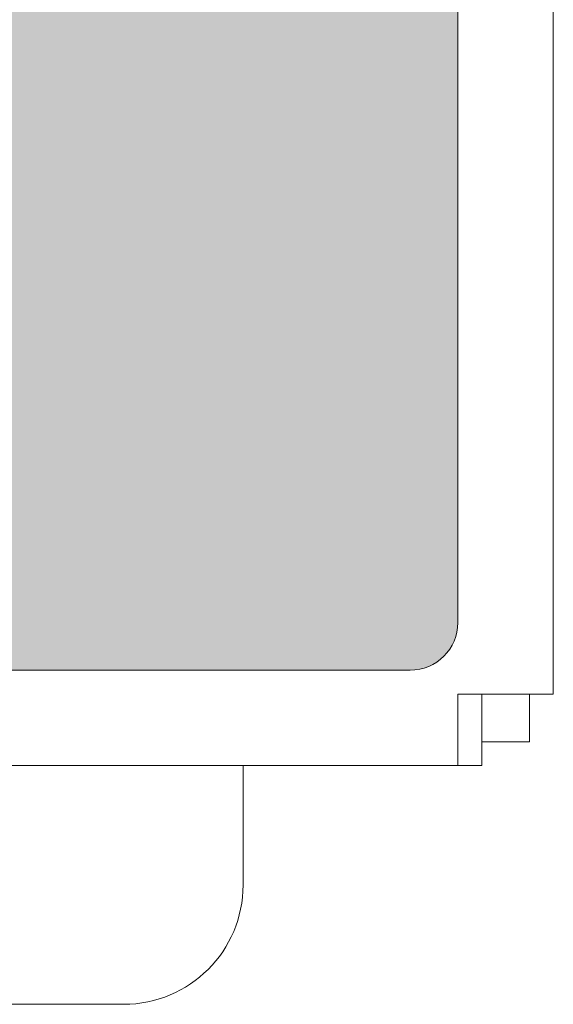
# Model space of a CAD drawing. Header units: millimetres. Extents: x 0 to 420, y 0 to 297.
# Tile 18 of 105: x 333 to 344, y 83 to 104. Entities that reach past the tile are written whole.
import ezdxf

# ---------------------------------------------------------------- set-up
doc = ezdxf.new("R2010")
doc.units = ezdxf.units.MM
doc.layers.get('0').update_dxf_attribs({"linetype": 'CONTINUOUS', "lineweight": 13})

msp = doc.modelspace()

# ---------------------------------------------------------------- hatches: boundary and pattern name
at = {"ltscale": 5}
h = msp.add_hatch(color=18, dxfattribs=at)
edge = h.paths.add_edge_path()
edge.add_spline(control_points=[(342.445, 127.215), (342.302, 130.449), (340.917, 139.569), (330.16, 144.431)], knot_values=[2.186625, 2.186625, 2.186625, 2.186625, 3, 3, 3, 3], degree=3, periodic=0)
edge.add_spline(control_points=[(330.16, 144.431), (315.698, 150.967), (313.283, 163.09), (312.945, 168.409)], knot_values=[3, 3, 3, 3, 3.765835, 3.765835, 3.765835, 3.765835], degree=3, periodic=0)
edge.add_line((312.945, 168.409), (312.945, 91.05))
edge.add_arc((313.945, 91.05), 1, 180, 270)
edge.add_line((313.945, 90.05), (341.445, 90.05))
edge.add_arc((341.445, 91.05), 1, 270, 360)
edge.add_line((342.445, 91.05), (342.445, 127.215))
h.paths.add_polyline_path([(338.721, 120.923), (338.721, 118.55), (339.465, 118.55, -0.414214), (339.965, 118.05), (339.965, 108.55, -0.414214), (339.465, 108.05), (317.425, 108.05, -0.414214), (316.925, 108.55), (316.925, 118.05, -0.414214), (317.425, 118.55), (318.081, 118.55), (318.081, 120.923)], flags=16)

# ---------------------------------------------------------------- linework, layer by layer
at = {"color": 7, "linetype": 'Continuous'}
for p, q in [((344.445, 207.55), (344.445, 89.55)), ((342.445, 91.05), (342.445, 206.05)), ((313.945, 90.05), (341.445, 90.05)), ((344.445, 89.55), (342.445, 89.55)), ((342.445, 89.55), (342.445, 88.05)), ((342.945, 88.05), (342.945, 89.55)), ((343.945, 88.55), (343.945, 89.55)), ((342.945, 88.55), (343.945, 88.55)), ((312.445, 88.05), (342.445, 88.05)), ((337.945, 85.55), (337.945, 88.05)), ((342.945, 88.05), (342.445, 88.05)), ((321.445, 83.05), (335.445, 83.05))]:
    msp.add_line(p, q, dxfattribs=at)
at = {"color": 7}
for p, q in [((342.445, 127.215), (342.445, 91.05)), ((313.945, 90.05), (341.445, 90.05))]:
    msp.add_line(p, q, dxfattribs=at)
at = {"color": 7, "linetype": 'Continuous'}
for centre, radius in [((341.445, 91.05), 1), ((335.445, 85.55), 2.5)]:
    msp.add_arc(centre, radius, 270, 0, dxfattribs=at)
at = {"color": 7}
msp.add_arc((341.445, 91.05), 1, 270, 0, dxfattribs=at)

doc.saveas('drawing.dxf')
